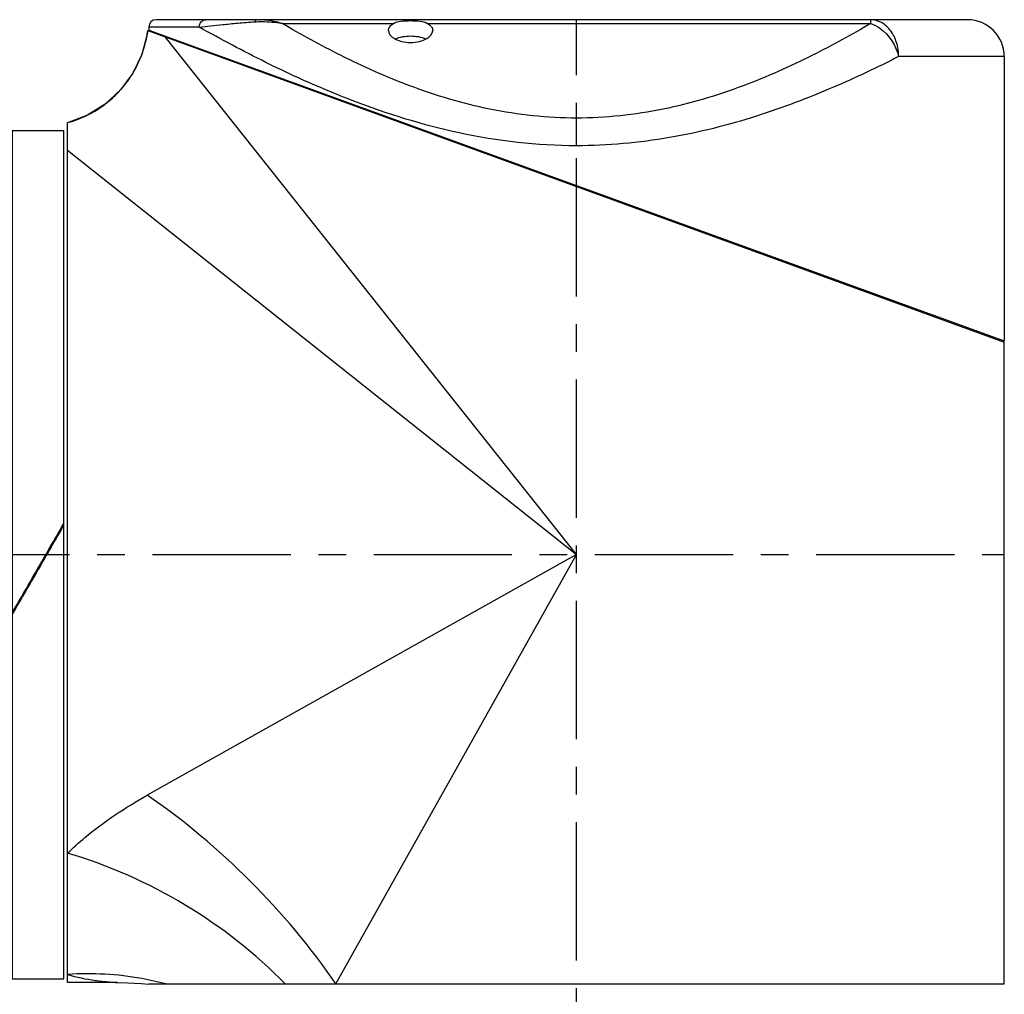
# Model space of a CAD drawing. Header units: millimetres. Extents: x 12 to 2508, y 25 to 1770.
# Tile 11 of 56: x 1514 to 1648, y 457 to 589. Entities that reach past the tile are written whole.
import ezdxf

# ---------------------------------------------------------------- set-up
doc = ezdxf.new("R2010")
doc.units = ezdxf.units.MM
doc.linetypes.add('CENTER', pattern=[0.6, 0.375, -0.075, 0.075, -0.075])
for name, color, linetype in [('COVER_M_PBL31', 7, 'Continuous'), ('HOLDER_M_PBL27', 7, 'Continuous'), ('MODULE_M_ABL26', 7, 'Continuous'), ('new_view_6_VBL0', 7, 'Continuous'), ('RING_M_PBL29', 7, 'Continuous')]:
    doc.layers.add(name, color=color, linetype=linetype)

# ---------------------------------------------------------------- blocks, each defined once
blk = doc.blocks.new('HOLDER_M_PBL27', base_point=(2224.52, 829.02))
at = {"layer": 'HOLDER_M_PBL27', "color": 7}
for p, q in [((2171.89, 893.64), (2288.02, 851.4)), ((2161.02, 764.6), (2161.02, 881.14)), ((2288.02, 764.4), (2288.02, 851.4)), ((2167.76, 764.6), (2161.02, 764.6)), ((2172.04, 764.4), (2288.02, 764.4))]:
    blk.add_line(p, q, dxfattribs=at)
at = {"layer": 'HOLDER_M_PBL27', "color": 2}
for p, q in [((2230.02, 822.6), (2174.25, 892.78)), ((2161.02, 877.42), (2230.02, 822.6)), ((2230.02, 822.6), (2171.82, 789.98)), ((2197.4, 764.4), (2230.02, 822.6))]:
    blk.add_line(p, q, dxfattribs=at)
at = {"layer": 'HOLDER_M_PBL27', "color": 7}
for points in [[(2171.89, 893.64), (2171.81, 893.12), (2171.09, 890.4), (2169.86, 887.85), (2168.18, 885.58), (2166.11, 883.67), (2163.71, 882.17), (2161.02, 881.14)], [(2167.76, 764.6), (2169.2, 764.57), (2171.01, 764.48), (2172.04, 764.39)]]:
    blk.add_lwpolyline(points, dxfattribs=at)
at = {"layer": 'HOLDER_M_PBL27', "color": 2}
for centre, radius, start, end in [((2157, 895.6), 15.02, 345.4846, 352.5081), ((2157.01, 895.6), 15, 340.5411, 345.4889), ((2157.01, 895.6), 15, 334.8519, 340.5335), ((2157.02, 895.6), 15, 329.6609, 334.8517), ((2157, 895.61), 15.03, 323.7221, 329.6549), ((2157.02, 895.59), 14.99, 318.74, 323.7226), ((2157, 895.61), 15.02, 312.1857, 318.7315), ((2157.02, 895.6), 15, 307.7356, 312.1862), ((2157.03, 895.57), 14.97, 296.6779, 299.9475), ((2157.01, 895.61), 15.02, 299.9503, 307.7276), ((2157.04, 895.51), 14.91, 285.4656, 285.6672), ((2157, 895.64), 15.04, 285.6821, 296.6662)]:
    blk.add_arc(centre, radius, start, end, dxfattribs=at)
for points, knots in [([(2161.02, 782.13), (2161.77, 782.87), (2165.09, 785.85), (2168.85, 788.32), (2171.82, 789.98)], [0, 0, 0, 0, 0.236441, 1, 1, 1, 1]), ([(2197.4, 764.4), (2193.99, 769.39), (2186.12, 778.7), (2176.82, 786.56), (2171.82, 789.98)], [0, 0, 0, 0, 0.499996, 1, 1, 1, 1]), ([(2190.51, 764.4), (2186.5, 768.53), (2177.27, 775.73), (2166.59, 780.5), (2161.02, 782.13)], [0, 0, 0, 0, 0.498053, 1, 1, 1, 1]), ([(2174.32, 764.4), (2173.25, 764.69), (2168.89, 765.67), (2164.37, 765.92), (2161.02, 765.69)], [0, 0, 0, 0, 0.248874, 1, 1, 1, 1]), ([(2161.02, 765.69), (2162.24, 765.31), (2164.12, 764.94), (2166.39, 764.7), (2167.38, 764.61), (2167.75, 764.6)], [0, 0, 0, 0, 0.560649, 0.837663, 1, 1, 1, 1])]:
    blk.add_open_spline(points, degree=3, knots=knots, dxfattribs=at)
blk = doc.blocks.new('COVER_M_PBL31', base_point=(2230.02, 873.35))
at = {"layer": 'COVER_M_PBL31', "color": 7}
for p, q in [((2283.02, 895.1), (2173.02, 895.1)), ((2172.01, 893.7), (2288.02, 851.59)), ((2172.02, 894.1), (2172.02, 893.7)), ((2174.12, 892.93), (2174.12, 892.83)), ((2288.02, 890.1), (2288.02, 851.6)), ((2285.92, 852.36), (2285.92, 852.16))]:
    blk.add_line(p, q, dxfattribs=at)
at = {"layer": 'COVER_M_PBL31', "color": 2}
for p, q in [((2190.1, 894.6), (2205.21, 894.6)), ((2209.82, 894.6), (2269.93, 894.6)), ((2269.93, 894.6), (2269.93, 895.1)), ((2178.86, 894.1), (2172.02, 894.1)), ((2288.02, 890.1), (2273.69, 890.1)), ((2230.02, 878.02), (2230.02, 881.77))]:
    blk.add_line(p, q, dxfattribs=at)
at = {"layer": 'COVER_M_PBL31', "color": 7}
for centre, radius, start, end in [((2173.02, 894.1), 1, 90, 180), ((2283.02, 890.1), 5, 0, 90)]:
    blk.add_arc(centre, radius, start, end, dxfattribs=at)
at = {"layer": 'COVER_M_PBL31', "color": 2}
for points, knots in [([(2178.86, 894.1), (2178.86, 894.35), (2179.02, 894.85), (2179.52, 895.1), (2179.75, 895.1)], [0, 0, 0, 0, 0.522054, 1, 1, 1, 1]), ([(2178.86, 894.1), (2179.92, 894.23), (2181.65, 894.42), (2184.17, 894.64), (2185.62, 894.78), (2186.4, 894.82)], [0, 0, 0, 0, 0.422817, 0.689972, 1, 1, 1, 1]), ([(2186.75, 895.1), (2186.71, 895.1), (2186.56, 895.07), (2186.45, 894.93), (2186.4, 894.82)], [0, 0, 0, 0, 0.21254, 1, 1, 1, 1]), ([(2186.4, 894.82), (2186.7, 894.84), (2187.94, 894.88), (2189.18, 894.76), (2190.1, 894.6)], [0, 0, 0, 0, 0.24508, 1, 1, 1, 1]), ([(2190.1, 894.6), (2189.82, 894.67), (2188.72, 894.95), (2187.59, 895.1), (2186.75, 895.1)], [0, 0, 0, 0, 0.258282, 1, 1, 1, 1]), ([(2230.02, 881.77), (2226.07, 881.77), (2218.35, 882.6), (2207.66, 885.81), (2198.34, 889.97), (2192.69, 893.07), (2190.1, 894.6)], [0, 0, 0, 0, 0.279152, 0.544664, 0.787397, 1, 1, 1, 1]), ([(2269.93, 894.6), (2267.34, 893.07), (2261.7, 889.97), (2252.38, 885.81), (2241.68, 882.6), (2233.96, 881.77), (2230.02, 881.77)], [0, 0, 0, 0, 0.212603, 0.455336, 0.72085, 1, 1, 1, 1]), ([(2273.7, 890.1), (2273.7, 890.74), (2273.51, 892), (2272.72, 893.64), (2271.48, 894.8), (2270.43, 895.1), (2269.93, 895.1)], [0, 0, 0, 0, 0.281465, 0.545622, 0.783188, 1, 1, 1, 1]), ([(2269.93, 894.59), (2270.37, 894.44), (2272.15, 893.47), (2273.34, 891.59), (2273.69, 890.1)], [0, 0, 0, 0, 0.232921, 1, 1, 1, 1]), ([(2230.02, 878.02), (2224.68, 878.02), (2214.34, 879.21), (2200.31, 883.59), (2188.68, 888.78), (2181.84, 892.43), (2178.86, 894.1)], [0, 0, 0, 0, 0.295429, 0.570938, 0.811157, 1, 1, 1, 1]), ([(2273.69, 890.1), (2270.79, 888.62), (2264.48, 885.64), (2254.17, 881.72), (2242.53, 878.77), (2234.24, 878.02), (2230.02, 878.02)], [0, 0, 0, 0, 0.213818, 0.457498, 0.722693, 1, 1, 1, 1])]:
    blk.add_open_spline(points, degree=3, knots=knots, dxfattribs=at)
at = {"layer": 'COVER_M_PBL31', "color": 7}
for points, knots in [([(2204.52, 893.64), (2204.52, 893.82), (2204.68, 894.23), (2205.01, 894.48), (2205.21, 894.6)], [0, 0, 0, 0, 0.44005, 1, 1, 1, 1]), ([(2205.21, 894.6), (2205.52, 894.77), (2206.31, 894.94), (2207.52, 894.99), (2208.73, 894.94), (2209.52, 894.77), (2209.82, 894.6)], [0, 0, 0, 0, 0.225535, 0.499968, 0.774416, 1, 1, 1, 1]), ([(2209.82, 894.6), (2210.02, 894.48), (2210.36, 894.23), (2210.52, 893.82), (2210.52, 893.64)], [0, 0, 0, 0, 0.559952, 1, 1, 1, 1]), ([(2204.52, 893.64), (2204.52, 893.18), (2205.23, 892.49), (2206.35, 892.11), (2207.52, 891.96), (2208.69, 892.11), (2209.81, 892.49), (2210.52, 893.18), (2210.52, 893.64)], [0, 0, 0, 0, 0.188158, 0.331957, 0.50012, 0.668195, 0.811908, 1, 1, 1, 1]), ([(2205.44, 892.49), (2206.08, 892.79), (2207.52, 893), (2208.97, 892.79), (2209.6, 892.49)], [0, 0, 0, 0, 0.50051, 1, 1, 1, 1])]:
    blk.add_open_spline(points, degree=3, knots=knots, dxfattribs=at)
blk = doc.blocks.new('MODULE_M_ABL26', base_point=(2224.52, 829.75))
at = {"layer": 'COVER_M_PBL31'}
blk.add_blockref('COVER_M_PBL31', (2230.02, 873.35), dxfattribs=at)
at = {"layer": 'HOLDER_M_PBL27'}
blk.add_blockref('HOLDER_M_PBL27', (2224.52, 829.02), dxfattribs=at)
blk = doc.blocks.new('RING_M_PBL29', base_point=(2157.02, 822.6))
at = {"layer": 'RING_M_PBL29', "color": 7}
for p, q in [((2153.52, 880.1), (2160.52, 880.1)), ((2153.52, 880.1), (2153.52, 765.1)), ((2160.52, 765.1), (2160.52, 880.1)), ((2160.43, 826.69), (2160.52, 826.84)), ((2160.49, 826.66), (2160.52, 826.7)), ((2156.97, 820.54), (2157.02, 820.63)), ((2157.02, 820.57), (2156.99, 820.52)), ((2153.52, 814.58), (2153.58, 814.69)), ((2153.6, 814.68), (2153.52, 814.53)), ((2153.52, 765.1), (2160.52, 765.1))]:
    blk.add_line(p, q, dxfattribs=at)
for points in [[(2156.9, 820.57), (2158.08, 822.61), (2159.26, 824.65), (2160.43, 826.69)], [(2157.02, 820.63), (2158.18, 822.64), (2159.34, 824.65), (2160.49, 826.66)], [(2160.52, 826.64), (2159.35, 824.62), (2158.19, 822.6), (2157.02, 820.57)], [(2153.52, 814.73), (2154.65, 816.67), (2155.78, 818.62), (2156.9, 820.57)], [(2153.58, 814.69), (2154.71, 816.64), (2155.84, 818.59), (2156.97, 820.54)], [(2156.99, 820.52), (2155.86, 818.57), (2154.73, 816.62), (2153.6, 814.68)]]:
    blk.add_open_spline(points, degree=3, dxfattribs=at)
blk = doc.blocks.new('NEW_VIEW_6_VBL0', base_point=(2193.09, 1219.57))
at = {"layer": 'MODULE_M_ABL26'}
blk.add_blockref('MODULE_M_ABL26', (2224.52, 829.75), dxfattribs=at)
at = {"layer": 'RING_M_PBL29'}
blk.add_blockref('RING_M_PBL29', (2157.02, 822.6), dxfattribs=at)

msp = doc.modelspace()

# ---------------------------------------------------------------- linework, layer by layer
at = {"color": 1, "linetype": 'CENTER', "ltscale": 50}
for p, q in [((1590, 371.43), (1590, 588.93)), ((1382.5, 516.43), (1648, 516.43))]:
    msp.add_line(p, q, dxfattribs=at)

# ---------------------------------------------------------------- block references
at = {"layer": 'new_view_6_VBL0'}
msp.add_blockref('NEW_VIEW_6_VBL0', (1553.07, 913.4), dxfattribs=at)

doc.saveas('drawing.dxf')
